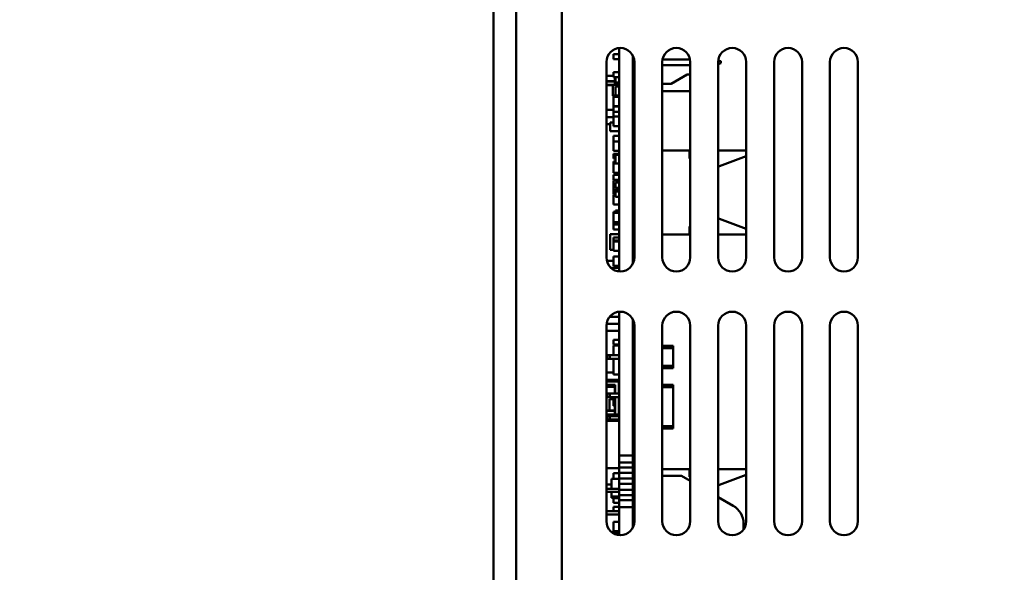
# Model space of a CAD drawing. Header units: inches. Extents: x 7.7 to 68.4, y -5.1 to 39.9.
# Tile 14 of 172: x 12.3 to 16.7, y 18.5 to 20.9. Entities that reach past the tile are written whole.
import ezdxf

# ---------------------------------------------------------------- set-up
doc = ezdxf.new("R2010")
doc.units = ezdxf.units.IN
doc.header["$MEASUREMENT"] = 0
for name, color, linetype, lineweight in [('Dimensions(ROSSANSI)', 7, 'Continuous', 25), ('Visible Edges(ROSSANSI)', 7, 'Continuous', 50), ('Visible Tangent Edges(ROSSANSI)', 7, 'Continuous', 50)]:
    doc.layers.add(name, color=color, linetype=linetype, lineweight=lineweight)
doc.styles.add('DEFAULT-ROSSANSI', font='arial.ttf')
doc.dimstyles.new('DEFAULT-ROSSANSI', dxfattribs={"dimtxt": 1, "dimasz": 0.098425, "dimexe": 0.125, "dimexo": 0.0625, "dimgap": 0.031496, "dimtad": 0, "dimtih": 1, "dimtoh": 1, "dimrnd": 1e-08, "dimzin": 0, "dimdsep": 46, "dimtxsty": 'DEFAULT-ROSSANSI', "dimcen": 0.09, "dimdle": 0.393701, "dimclrd": 7, "dimclre": 7, "dimclrt": 179, "dimadec": 0, "dimazin": 0, "dimtfac": 1, "dimtofl": 0, "dimtmove": 0, "dimatfit": 3, "dimfxl": 1, "dimtolj": 1, "dimtzin": 0, "dimlwd": 25, "dimlwe": 25, "dimarcsym": 0})

# ---------------------------------------------------------------- blocks, each defined once
blk = doc.blocks.new('*D9')
at = {"layer": 'Defpoints', "color": 0}
for p in [(14.3877, 23.4915), (16.8226, 7.5198), (15.4602, 3.307), (14.3877, -5.0652)]:
    blk.add_point(p, dxfattribs=at)
at = {"layer": 'Dimensions(ROSSANSI)', "color": 7, "lineweight": 25}
for p, q in [((14.3877, 23.429), (14.3877, 3.2504)), ((16.8107, 7.4584), (15.9673, 3.099))]:
    blk.add_line(p, q, dxfattribs=at)
for start, end in [(90, 91.49163), (79.71813, 89.33187)]:
    blk.add_arc((14.3877, -5.0652), 8.4406, start, end, dxfattribs=at)
at = {"layer": 'Dimensions(ROSSANSI)', "color": 7}
for points in [[(14.486, 3.3584), (14.4862, 3.3912), (14.3877, 3.3754)], [(15.8973, 3.256), (15.8913, 3.2237), (15.991, 3.2217)]]:
    blk.add_solid(points, dxfattribs=at)
at = {"layer": 'Dimensions(ROSSANSI)', "color": 179, "lineweight": 25, "insert": (12.2688, 3.7938), "char_height": 1, "attachment_point": 1, "style": 'DEFAULT-ROSSANSI'}
blk.add_mtext('\\A1;11°', dxfattribs=at)
blk = doc.blocks.new('*D10')
at = {"layer": 'Defpoints', "color": 0}
for p in [(19.5793, 27.0317), (14.3877, 23.4915), (20.8767, 23.3789), (14.3877, 8.0546)]:
    blk.add_point(p, dxfattribs=at)
at = {"layer": 'Dimensions(ROSSANSI)', "color": 7, "lineweight": 25}
for p, q in [((14.3877, 23.554), (14.3877, 27.854)), ((20.9011, 23.4364), (22.108, 26.2868))]:
    blk.add_line(p, q, dxfattribs=at)
for start, end in [(81.54403, 89.71337), (67.33663, 75.47329)]:
    blk.add_arc((14.3877, 8.0546), 19.6744, start, end, dxfattribs=at)
at = {"layer": 'Dimensions(ROSSANSI)', "color": 7}
for points in [[(14.4861, 27.7123), (14.4862, 27.7451), (14.3877, 27.729)], [(21.9749, 26.2249), (21.9622, 26.1947), (22.0593, 26.1716)]]:
    blk.add_solid(points, dxfattribs=at)
at = {"layer": 'Dimensions(ROSSANSI)', "color": 179, "lineweight": 25, "insert": (17.3123, 27.8466), "char_height": 1, "attachment_point": 1, "style": 'DEFAULT-ROSSANSI'}
blk.add_mtext('\\A1;23°', dxfattribs=at)

msp = doc.modelspace()

# ---------------------------------------------------------------- linework, layer by layer
at = {"layer": 'Visible Edges(ROSSANSI)'}
for p, q in [((14.3877, 23.4915), (14.3877, 8.7181)), ((14.4896, 8.7181), (14.4896, 23.4915)), ((14.9257, 20.7934), (14.9257, 20.7714)), ((14.9497, 20.7934), (14.9257, 20.7934)), ((14.9497, 19.8219), (14.9497, 20.8213)), ((14.8934, 20.7591), (14.8934, 19.8841)), ((14.9497, 20.7714), (14.9257, 20.7714)), ((15.0117, 20.7872), (15.0117, 19.8559)), ((15.0117, 20.7764), (15.0127, 20.7764)), ((15.0117, 20.7634), (15.0183, 20.7634)), ((15.0127, 20.7764), (15.0127, 20.7852)), ((15.0184, 19.8841), (15.0184, 20.7591)), ((15.1434, 20.7591), (15.1434, 19.8841)), ((15.1434, 20.7449), (15.2684, 20.7449)), ((15.1445, 20.7705), (15.2674, 20.7705)), ((15.2684, 19.8841), (15.2684, 20.7591)), ((15.3934, 20.7591), (15.3934, 19.8841)), ((15.3934, 20.7496), (15.4054, 20.7528)), ((15.3938, 20.7657), (15.4054, 20.7626)), ((15.4054, 20.7626), (15.4054, 20.7528)), ((15.5184, 19.8841), (15.5184, 20.7591)), ((15.6434, 20.7591), (15.6434, 19.8841)), ((15.7684, 19.8841), (15.7684, 20.7591)), ((15.8934, 20.7591), (15.8934, 19.8841)), ((16.0184, 19.8841), (16.0184, 20.7591)), ((14.9257, 20.7135), (14.9257, 20.6915)), ((14.9497, 20.7135), (14.9257, 20.7135)), ((15.0117, 20.7329), (15.0184, 20.7329)), ((15.0117, 20.7169), (15.0184, 20.7169)), ((15.2546, 20.7024), (15.183, 20.661)), ((15.2684, 20.7024), (15.2546, 20.7024)), ((14.9257, 20.6964), (14.8934, 20.6964)), ((14.9307, 20.6729), (14.8934, 20.6729)), ((14.9497, 20.6564), (14.9217, 20.6564)), ((14.9217, 20.6564), (14.9217, 20.6074)), ((14.9497, 20.6915), (14.9257, 20.6915)), ((14.9317, 20.6915), (14.9317, 20.6564)), ((14.9497, 20.6912), (14.9337, 20.6912)), ((14.9337, 20.6912), (14.9337, 20.6672)), ((14.9497, 20.6672), (14.9337, 20.6672)), ((15.0117, 20.6779), (15.0184, 20.6779)), ((15.0117, 20.6769), (15.0184, 20.6769)), ((15.0117, 20.6579), (15.0184, 20.6579)), ((15.183, 20.661), (15.1434, 20.661)), ((14.8934, 20.6549), (14.9217, 20.6549)), ((14.9497, 20.6495), (14.9337, 20.6495)), ((14.9337, 20.6495), (14.9337, 20.6089)), ((15.0117, 20.6359), (15.0184, 20.6359)), ((15.0117, 20.6276), (15.0184, 20.6276)), ((15.2684, 20.6276), (15.1434, 20.6276)), ((14.9257, 20.6074), (14.9217, 20.6074)), ((14.9257, 20.6089), (14.9257, 20.6034)), ((14.9497, 20.6089), (14.9257, 20.6089)), ((14.9497, 20.6034), (14.9257, 20.6034)), ((14.9257, 20.6034), (14.9257, 20.5614)), ((15.0117, 20.6119), (15.0184, 20.6119)), ((15.0117, 20.5879), (15.0184, 20.5879)), ((15.0117, 20.5859), (15.0184, 20.5859)), ((14.8934, 20.5442), (14.9257, 20.5442)), ((14.9257, 20.5614), (14.9257, 20.5594)), ((14.9497, 20.5614), (14.9257, 20.5614)), ((14.9497, 20.5594), (14.9257, 20.5594)), ((14.9257, 20.5594), (14.9257, 20.5355)), ((14.9497, 20.5355), (14.9257, 20.5355)), ((14.9257, 20.5355), (14.9257, 20.5144)), ((15.0117, 20.5639), (15.0184, 20.5639)), ((15.0117, 20.5362), (15.0184, 20.5362)), ((14.9257, 20.5124), (14.8934, 20.5124)), ((14.8934, 20.4806), (14.9107, 20.4806)), ((14.9257, 20.4879), (14.9107, 20.4879)), ((14.9107, 20.4879), (14.9107, 20.4489)), ((14.9497, 20.5144), (14.9257, 20.5144)), ((14.9257, 20.5144), (14.9257, 20.4724)), ((15.0117, 20.5122), (15.0184, 20.5122)), ((15.0117, 20.5102), (15.0184, 20.5102)), ((15.0117, 20.4882), (15.0184, 20.4882)), ((14.9497, 20.4489), (14.9107, 20.4489)), ((14.9497, 20.4724), (14.9257, 20.4724)), ((15.0117, 20.4794), (15.0184, 20.4794)), ((15.0117, 20.4554), (15.0184, 20.4554)), ((15.0117, 20.4432), (15.0184, 20.4432)), ((15.0117, 20.4402), (15.0184, 20.4402)), ((14.9497, 20.4284), (14.9257, 20.4284)), ((14.9257, 20.4284), (14.9257, 20.4032)), ((14.9497, 20.4032), (14.9257, 20.4032)), ((14.9257, 20.4032), (14.9257, 20.3612)), ((15.0117, 20.4162), (15.0184, 20.4162)), ((15.0117, 20.4139), (15.0184, 20.4139)), ((14.9497, 20.3612), (14.9257, 20.3612)), ((14.9497, 20.3484), (14.9257, 20.3484)), ((14.9257, 20.3484), (14.9257, 20.3264)), ((15.0117, 20.3709), (15.0184, 20.3709)), ((15.0117, 20.3532), (15.0184, 20.3532)), ((15.2684, 20.3624), (15.1434, 20.3624)), ((15.2647, 20.3274), (15.2647, 20.3624)), ((15.5184, 20.3624), (15.3934, 20.3624)), ((14.9337, 20.3264), (14.9257, 20.3264)), ((14.9337, 20.3134), (14.9257, 20.3134)), ((14.9257, 20.3134), (14.9257, 20.3089)), ((14.9337, 20.3089), (14.9257, 20.3089)), ((14.9257, 20.3089), (14.9257, 20.3052)), ((14.9497, 20.3052), (14.9257, 20.3052)), ((14.9257, 20.3052), (14.9257, 20.2632)), ((14.9497, 20.3439), (14.9337, 20.3439)), ((14.9337, 20.3439), (14.9337, 20.3052)), ((15.0117, 20.3364), (15.0184, 20.3364)), ((15.2684, 20.3274), (15.2647, 20.3274)), ((15.5184, 20.3369), (15.3995, 20.2924)), ((14.9497, 20.2632), (14.9257, 20.2632)), ((14.9337, 20.2632), (14.9337, 20.2534)), ((15.3995, 20.2924), (15.3934, 20.2924)), ((14.9257, 20.2534), (14.9257, 20.2314)), ((14.9497, 20.2534), (14.9257, 20.2534)), ((14.9497, 20.2314), (14.9257, 20.2314)), ((14.9497, 20.2284), (14.9257, 20.2284)), ((14.9257, 20.2284), (14.9257, 20.1884)), ((14.9337, 20.2194), (14.9337, 20.1954)), ((14.9497, 20.2194), (14.9337, 20.2194)), ((14.9497, 20.1884), (14.9257, 20.1884)), ((14.9257, 20.1884), (14.9257, 20.1664)), ((14.9497, 20.1954), (14.9337, 20.1954)), ((14.9497, 20.1844), (14.9337, 20.1844)), ((14.9337, 20.1844), (14.9337, 20.1794)), ((14.9337, 20.1794), (14.9337, 20.1554)), ((14.9497, 20.1794), (14.9337, 20.1794)), ((15.0117, 20.1879), (15.0184, 20.1879)), ((14.9337, 20.1664), (14.9257, 20.1664)), ((14.9337, 20.1634), (14.9257, 20.1634)), ((14.9257, 20.1634), (14.9257, 20.1214)), ((14.9497, 20.1554), (14.9337, 20.1554)), ((14.9497, 20.1214), (14.9257, 20.1214)), ((14.9337, 20.0889), (14.9257, 20.0889)), ((14.9257, 20.0889), (14.9257, 20.0844)), ((14.9497, 20.0844), (14.9257, 20.0844)), ((14.9257, 20.0844), (14.9257, 20.0424)), ((14.9497, 20.0944), (14.9337, 20.0944)), ((14.9337, 20.0944), (14.9337, 20.0844)), ((15.0117, 20.1169), (15.0184, 20.1169)), ((14.9497, 20.0424), (14.9257, 20.0424)), ((14.9257, 20.0424), (14.9257, 20.0314)), ((15.3934, 20.0574), (15.3995, 20.0574)), ((15.3995, 20.0574), (15.5184, 20.0129)), ((14.9497, 20.0314), (14.9257, 20.0314)), ((14.9257, 20.0314), (14.9257, 20.0094)), ((14.9497, 20.0094), (14.9257, 20.0094)), ((15.2647, 20.0224), (15.2684, 20.0224)), ((15.2647, 19.9874), (15.2647, 20.0224)), ((14.9497, 19.9889), (14.9107, 19.9889)), ((14.9107, 19.9889), (14.9107, 19.9179)), ((14.9497, 19.9734), (14.9257, 19.9734)), ((14.9257, 19.9734), (14.9257, 19.9602)), ((14.9497, 19.9602), (14.9257, 19.9602)), ((14.9257, 19.9602), (14.9257, 19.9552)), ((14.9497, 19.9552), (14.9257, 19.9552)), ((14.9257, 19.9552), (14.9257, 19.9132)), ((15.0117, 19.9821), (15.0184, 19.9821)), ((15.0117, 19.959), (15.0184, 19.959)), ((15.1434, 19.9874), (15.2684, 19.9874)), ((15.3934, 19.9874), (15.5184, 19.9874)), ((14.9257, 19.9179), (14.9107, 19.9179)), ((14.9497, 19.9132), (14.9257, 19.9132)), ((15.0117, 19.9504), (15.0184, 19.9504)), ((15.0117, 19.9074), (15.0184, 19.9074)), ((14.8952, 19.8692), (14.9257, 19.8692)), ((14.9497, 19.8884), (14.9257, 19.8884)), ((14.9257, 19.8884), (14.9257, 19.8464)), ((15.0117, 19.8972), (15.0184, 19.8972)), ((15.0117, 19.8812), (15.0183, 19.8812)), ((14.9497, 19.8374), (14.9144, 19.8374)), ((14.9497, 19.8464), (14.9257, 19.8464)), ((15.0117, 19.8572), (15.0123, 19.8572)), ((14.908, 19.6192), (14.9497, 19.6192)), ((14.9497, 18.9984), (14.9497, 19.6413)), ((15.0117, 19.6072), (15.0117, 18.9984)), ((14.8934, 19.5791), (14.8934, 18.7041)), ((14.8934, 19.5556), (14.9497, 19.5556)), ((14.9497, 19.5874), (14.894, 19.5874)), ((15.0117, 19.5674), (15.0184, 19.5674)), ((15.0117, 19.5614), (15.0184, 19.5614)), ((15.0184, 18.7041), (15.0184, 19.5791)), ((15.1434, 19.5791), (15.1434, 18.7041)), ((15.2684, 18.7041), (15.2684, 19.5791)), ((15.3934, 19.5791), (15.3934, 18.7041)), ((15.5184, 18.7041), (15.5184, 19.5791)), ((15.6434, 19.5791), (15.6434, 18.7041)), ((15.7684, 18.7041), (15.7684, 19.5791)), ((15.8934, 19.5791), (15.8934, 18.7041)), ((16.0184, 18.7041), (16.0184, 19.5791)), ((14.9497, 19.5164), (14.9257, 19.5164)), ((14.9257, 19.5164), (14.9257, 19.4944)), ((14.9497, 19.4944), (14.9257, 19.4944)), ((14.9497, 19.4909), (14.9257, 19.4909)), ((14.9257, 19.4909), (14.9257, 19.4469)), ((15.0117, 19.4919), (15.0184, 19.4919)), ((15.0184, 19.4888), (15.0117, 19.4888)), ((15.0184, 19.4688), (15.0117, 19.4688)), ((15.1434, 19.4888), (15.1917, 19.4888)), ((15.1917, 19.4788), (15.1434, 19.4788)), ((15.1917, 19.4788), (15.1917, 19.4888)), ((15.1917, 19.4788), (15.1917, 19.3988)), ((14.8967, 19.4469), (14.9092, 19.4469)), ((14.8967, 19.4469), (14.8967, 19.4309)), ((14.9092, 19.4309), (14.8967, 19.4309)), ((14.9497, 19.4469), (14.9092, 19.4469)), ((14.9092, 19.4309), (14.9497, 19.4309)), ((14.9257, 19.4309), (14.9257, 19.3609)), ((15.0184, 19.4469), (15.0117, 19.4469)), ((15.0117, 19.4309), (15.0184, 19.4309)), ((15.0117, 19.4088), (15.0184, 19.4088)), ((15.0184, 19.3888), (15.0117, 19.3888)), ((15.1434, 19.3988), (15.1917, 19.3988)), ((15.1434, 19.3888), (15.1917, 19.3888)), ((15.1917, 19.3888), (15.1917, 19.3988)), ((14.8934, 19.3692), (14.9257, 19.3692)), ((14.9497, 19.3374), (14.8934, 19.3374)), ((14.9497, 19.3609), (14.9257, 19.3609)), ((15.0117, 19.3619), (15.0184, 19.3619)), ((14.9487, 19.3309), (14.8934, 19.3309)), ((14.8934, 19.3129), (14.9317, 19.3129)), ((14.8934, 19.3056), (14.9317, 19.3056)), ((14.9317, 19.3129), (14.9327, 19.3139)), ((14.9317, 19.3129), (14.9317, 19.2749)), ((15.0117, 19.332), (15.0184, 19.332)), ((15.0117, 19.3144), (15.0184, 19.3144)), ((15.0184, 19.2944), (15.0117, 19.2944)), ((15.1434, 19.3144), (15.1917, 19.3144)), ((15.1917, 19.3044), (15.1434, 19.3044)), ((15.1917, 19.3044), (15.1917, 19.3144)), ((15.1917, 19.3044), (15.1917, 19.1294)), ((14.8967, 19.2749), (14.9092, 19.2749)), ((14.8967, 19.2589), (14.8967, 19.2749)), ((14.9092, 19.2589), (14.8967, 19.2589)), ((14.9257, 19.2499), (14.9064, 19.2499)), ((14.9064, 19.2499), (14.9064, 19.1989)), ((14.9497, 19.2749), (14.9092, 19.2749)), ((14.9092, 19.2589), (14.9497, 19.2589)), ((14.9257, 19.2589), (14.9257, 19.2199)), ((14.9317, 19.2589), (14.9317, 19.1819)), ((15.0117, 19.2839), (15.0184, 19.2839)), ((15.0184, 19.2749), (15.0117, 19.2749)), ((15.0117, 19.2589), (15.0184, 19.2589)), ((14.9317, 19.2199), (14.9257, 19.2199)), ((15.0117, 19.2199), (15.0184, 19.2199)), ((14.9307, 19.1989), (14.8934, 19.1989)), ((14.8934, 19.1809), (14.9327, 19.1809)), ((14.8967, 19.1749), (14.9092, 19.1749)), ((14.8967, 19.1589), (14.8967, 19.1749)), ((14.9092, 19.1589), (14.8967, 19.1589)), ((14.9064, 19.1809), (14.9064, 19.1749)), ((14.9064, 19.1589), (14.9064, 19.1529)), ((14.9497, 19.1749), (14.9092, 19.1749)), ((14.9092, 19.1589), (14.9497, 19.1589)), ((14.9327, 19.1809), (14.9487, 19.1809)), ((15.0184, 19.1749), (15.0117, 19.1749)), ((15.0184, 19.1638), (15.0117, 19.1644)), ((14.9497, 19.1529), (14.8934, 19.1529)), ((15.1434, 19.1294), (15.1917, 19.1294)), ((15.1434, 19.1194), (15.1917, 19.1194)), ((15.1917, 19.1194), (15.1917, 19.1294)), ((14.9497, 18.9671), (14.9497, 18.9984)), ((14.9497, 18.9984), (15.0117, 18.9984)), ((15.0117, 18.9984), (15.0117, 18.9671)), ((14.9497, 18.9409), (14.8934, 18.9409)), ((15.0117, 18.9671), (14.9497, 18.9671)), ((14.9497, 18.9448), (14.9497, 18.9671)), ((14.9497, 18.9208), (14.9497, 18.9448)), ((14.9497, 18.9448), (15.0117, 18.9448)), ((15.0117, 18.9671), (15.0117, 18.9448)), ((15.0117, 18.9448), (15.0117, 18.9208)), ((14.9497, 18.9189), (14.9257, 18.9189)), ((14.9257, 18.9189), (14.9257, 18.8933)), ((15.0117, 18.9208), (14.9497, 18.9208)), ((14.9497, 18.8948), (14.9497, 18.9208)), ((14.9497, 18.8708), (14.9497, 18.8948)), ((14.9497, 18.8948), (15.0117, 18.8948)), ((15.0184, 18.93), (15.0117, 18.9294)), ((15.0117, 18.9294), (15.0184, 18.9294)), ((15.0117, 18.9208), (15.0117, 18.8948)), ((15.0117, 18.9189), (15.0184, 18.9189)), ((15.0117, 18.8948), (15.0117, 18.8708)), ((15.2684, 18.9374), (15.1434, 18.9374)), ((15.1434, 18.9068), (15.2297, 18.9068)), ((15.2297, 18.9068), (15.2684, 18.8845)), ((15.2647, 18.9024), (15.2647, 18.9374)), ((15.2684, 18.9024), (15.2647, 18.9024)), ((15.5184, 18.9374), (15.3934, 18.9374)), ((15.5184, 18.9119), (15.3995, 18.8674)), ((14.9159, 18.8679), (14.8934, 18.8679)), ((14.9497, 18.8933), (14.9159, 18.8933)), ((14.9159, 18.8933), (14.9159, 18.8489)), ((15.0117, 18.8708), (14.9497, 18.8708)), ((14.9497, 18.8448), (14.9497, 18.8708)), ((15.0117, 18.8708), (15.0117, 18.8448)), ((15.0117, 18.8509), (15.0184, 18.8509)), ((15.3995, 18.8674), (15.3934, 18.8674)), ((14.9497, 18.8489), (14.8934, 18.8489)), ((14.9497, 18.8349), (14.8934, 18.8349)), ((14.9159, 18.8349), (14.9159, 18.8145)), ((14.9159, 18.8145), (14.9159, 18.8085)), ((14.9497, 18.8145), (14.9159, 18.8145)), ((14.9497, 18.8085), (14.9159, 18.8085)), ((14.9497, 18.8079), (14.9257, 18.8079)), ((14.9257, 18.8079), (14.9257, 18.7859)), ((14.9497, 18.8208), (14.9497, 18.8448)), ((14.9497, 18.8448), (15.0117, 18.8448)), ((15.0117, 18.8208), (14.9497, 18.8208)), ((14.9497, 18.7984), (14.9497, 18.8208)), ((15.0184, 18.8489), (15.0117, 18.8489)), ((15.0117, 18.8448), (15.0117, 18.8208)), ((15.0184, 18.8349), (15.0117, 18.8349)), ((15.0117, 18.8208), (15.0117, 18.7984)), ((15.3934, 18.8123), (15.4607, 18.7735)), ((14.9497, 18.7859), (14.9257, 18.7859)), ((14.9497, 18.7679), (14.9257, 18.7679)), ((14.9257, 18.7679), (14.9257, 18.7489)), ((14.9497, 18.7671), (14.9497, 18.7984)), ((14.9497, 18.7984), (15.0117, 18.7984)), ((15.0117, 18.7671), (14.9497, 18.7671)), ((14.9497, 18.6419), (14.9497, 18.7671)), ((15.0117, 18.7984), (15.0117, 18.7671)), ((15.0117, 18.7671), (15.0117, 18.6759)), ((14.8934, 18.7489), (14.9497, 18.7489)), ((14.8934, 18.7349), (14.9497, 18.7349)), ((15.0117, 18.7489), (15.0184, 18.7489)), ((15.0117, 18.7349), (15.0184, 18.7349)), ((15.0117, 18.7238), (15.0184, 18.7238)), ((14.9497, 18.7019), (14.9257, 18.7019)), ((14.9257, 18.7019), (14.9257, 18.6599)), ((15.0117, 18.7133), (15.0184, 18.7133)), ((15.0172, 18.6918), (15.0117, 18.6918)), ((15.0156, 18.6918), (15.0156, 18.7133)), ((15.5067, 18.6938), (15.5067, 18.6677)), ((14.9497, 18.6559), (14.9161, 18.6559)), ((14.9497, 18.6599), (14.9257, 18.6599)), ((14.9497, 18.6499), (14.9257, 18.6499)), ((14.9257, 18.6499), (14.9257, 18.6494))]:
    msp.add_line(p, q, dxfattribs=at)
for centre, radius, start, end in [((14.9559, 20.7591), 0.0625, 0, 180), ((15.2059, 20.7591), 0.0625, 0, 180), ((15.4559, 20.7591), 0.0625, 0, 180), ((15.7059, 20.7591), 0.0625, 0, 180), ((15.9559, 20.7591), 0.0625, 0, 180), ((14.9307, 20.6739), 0.001, 270, 293.0639), ((14.9307, 20.6739), 0.001, 293.0639, 0), ((14.9559, 19.8841), 0.0625, 180, 0), ((15.2059, 19.8841), 0.0625, 180, 0), ((15.4559, 19.8841), 0.0625, 180, 0), ((15.7059, 19.8841), 0.0625, 180, 0), ((15.9559, 19.8841), 0.0625, 180, 0), ((14.9559, 19.5791), 0.0625, 0, 180), ((15.2059, 19.5791), 0.0625, 0, 180), ((15.4559, 19.5791), 0.0625, 0, 180), ((15.7059, 19.5791), 0.0625, 0, 180), ((15.9559, 19.5791), 0.0625, 0, 180), ((14.9487, 19.3299), 0.001, 0, 90), ((14.9307, 19.1999), 0.001, 270, 293.0639), ((14.9307, 19.1999), 0.001, 293.0639, 0), ((14.9327, 19.1819), 0.001, 180, 270), ((14.9487, 19.1819), 0.001, 270, 0), ((15.4147, 18.6938), 0.092, 0, 60), ((14.9559, 18.7041), 0.0625, 180, 0), ((15.2059, 18.7041), 0.0625, 180, 0), ((15.4559, 18.7041), 0.0625, 180, 0), ((15.7059, 18.7041), 0.0625, 180, 0), ((15.9559, 18.7041), 0.0625, 180, 0)]:
    msp.add_arc(centre, radius, start, end, dxfattribs=at)
at = {"layer": 'Visible Tangent Edges(ROSSANSI)'}
for p, q in [((14.6934, 8.7984), (14.6934, 23.3816)), ((14.8934, 20.6719), (14.9307, 20.6719)), ((14.9307, 20.6719), (14.9307, 20.6729)), ((14.9315, 20.6721), (14.9311, 20.673)), ((14.9327, 20.6564), (14.9327, 20.6915)), ((14.9487, 20.6915), (14.9487, 20.6912)), ((14.9487, 20.6672), (14.9487, 20.6564)), ((14.9217, 20.6559), (14.8934, 20.6559)), ((14.9092, 19.4469), (14.9092, 19.4309)), ((14.8934, 19.3299), (14.9487, 19.3299)), ((14.9327, 19.3139), (14.8934, 19.3139)), ((14.9327, 19.2749), (14.9327, 19.3139)), ((14.9487, 19.3299), (14.9487, 19.3309)), ((14.9487, 19.3299), (14.9487, 19.2749)), ((14.9487, 19.3299), (14.9497, 19.3299)), ((14.9092, 19.2589), (14.9092, 19.2749)), ((14.9327, 19.1819), (14.9327, 19.2589)), ((14.9487, 19.2589), (14.9487, 19.1819)), ((14.8934, 19.1979), (14.9307, 19.1979)), ((14.9317, 19.1819), (14.8934, 19.1819)), ((14.9092, 19.1589), (14.9092, 19.1749)), ((14.9307, 19.1979), (14.9307, 19.1989)), ((14.9315, 19.1981), (14.9311, 19.199)), ((14.9317, 19.1819), (14.9327, 19.1819)), ((14.9487, 19.1819), (14.9327, 19.1819)), ((14.9327, 19.1819), (14.9327, 19.1809)), ((14.9487, 19.1819), (14.9497, 19.1819)), ((14.9487, 19.1809), (14.9487, 19.1819))]:
    msp.add_line(p, q, dxfattribs=at)
for centre in [(14.9307, 20.6739), (14.9307, 19.1999)]:
    msp.add_arc(centre, 0.002, 270, 293.0639, dxfattribs=at)
for points in [[(14.9315, 20.6721), (14.9316, 20.6721), (14.9316, 20.6721), (14.9317, 20.6722)], [(14.9315, 19.1981), (14.9316, 19.1981), (14.9316, 19.1981), (14.9317, 19.1982)]]:
    msp.add_open_spline(points, degree=3, dxfattribs=at)

# ---------------------------------------------------------------- dimensions: what is measured, and where the dimension line sits
at = {"layer": 'Dimensions(ROSSANSI)', "color": 7, "lineweight": 25}
for base, center, p1, picture, middle in [((19.5793, 27.0317), (14.3877, 8.0546), (20.8767, 23.3789), '*D10', (18.3017, 27.3357)), ((15.4602, 3.307), (14.3877, -5.0652), (16.8226, 7.5198), '*D9', (13.2027, 3.2918))]:
    dim = msp.add_angular_dim_3p(base=base, center=center, p1=p1, p2=(14.3877, 23.4915), dimstyle='DEFAULT-ROSSANSI', override={"dimadec": 0, "dimtp": 0, "dimtm": 0, "dimtdec": 0}, dxfattribs=at)
    dim.commit()
    dim.dimension.update_dxf_attribs({"geometry": picture, "text_midpoint": middle, "dimtype": 165})

doc.saveas('drawing.dxf')
